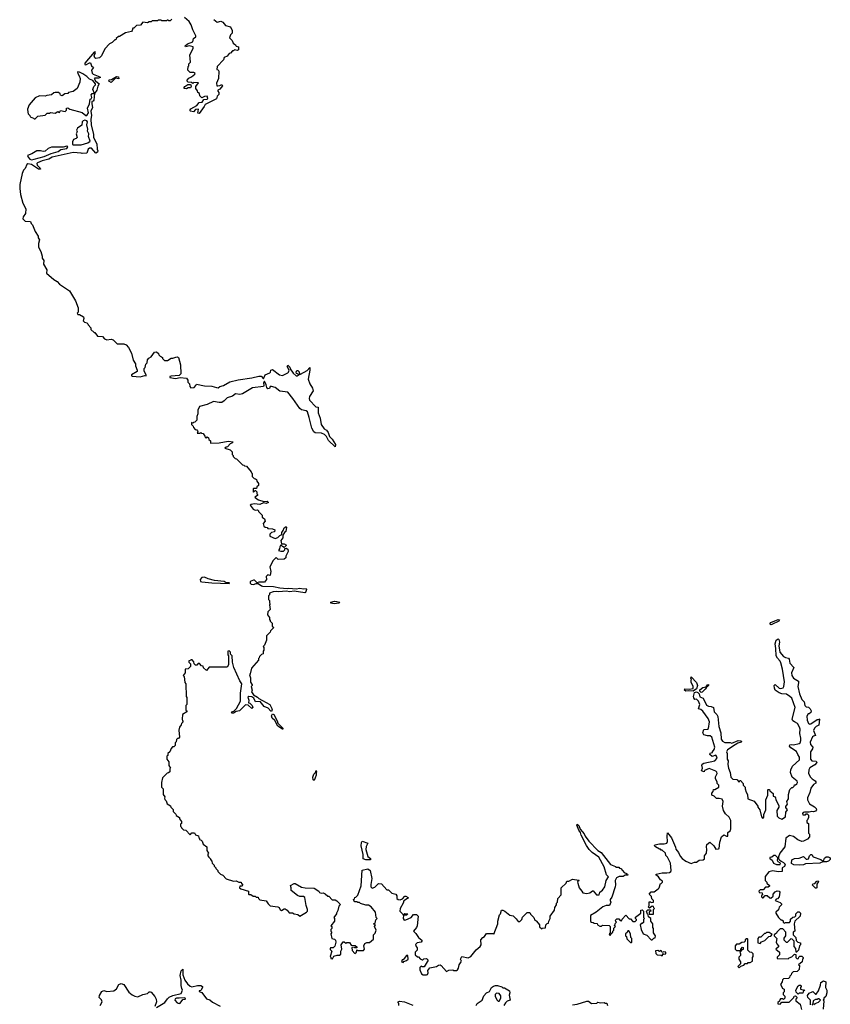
# Model space of a CAD drawing. Extents: x 2535812 to 2752880, y 540738 to 728399.
# Tile 94 of 213: x 2545635 to 2554580, y 706878 to 717744. Entities that reach past the tile are written whole.
import ezdxf

# ---------------------------------------------------------------- set-up
doc = ezdxf.new("R2010")
doc.units = 0

msp = doc.modelspace()

# ---------------------------------------------------------------- linework, layer by layer
at = {"layer": '0CON20XD'}
for points in [[(2547315, 717750), (2547295, 717730), (2547282, 717732), (2547275, 717740), (2547265, 717740), (2547255, 717730), (2547205, 717730), (2547195, 717740), (2547165, 717740), (2547155, 717730), (2547095, 717730), (2547085, 717720), (2547065, 717720), (2547045, 717710), (2546993, 717717), (2546968, 717682), (2546925, 717678), (2546895, 717650), (2546885, 717650), (2546877, 717623), (2546867, 717613), (2546803, 717597), (2546735, 717560), (2546725, 717560), (2546700, 717535), (2546697, 717523), (2546685, 717520), (2546657, 717493), (2546625, 717478), (2546576, 717424), (2546538, 717345), (2546515, 717322), (2546475, 717316), (2546464, 717324), (2546456, 717345), (2546473, 717383), (2546469, 717389), (2546455, 717387), (2546352, 717265), (2546355, 717250), (2546365, 717247), (2546405, 717268), (2546416, 717266), (2546429, 717235), (2546448, 717218), (2546426, 717185), (2546434, 717154), (2546444, 717144), (2546521, 717115), (2546527, 717105), (2546505, 717097), (2546465, 717100), (2546458, 717095), (2546470, 717070), (2546513, 717035), (2546498, 717012), (2546488, 716965), (2546460, 716930), (2546452, 716855), (2546445, 716844), (2546430, 716840), (2546431, 716815), (2546437, 716773), (2546420, 716735), (2546427, 716685), (2546420, 716645), (2546424, 716585), (2546449, 716475), (2546449, 716445), (2546486, 716375), (2546491, 716315), (2546498, 716295), (2546495, 716282), (2546475, 716270), (2546428, 716325), (2546405, 716326), (2546392, 716315), (2546375, 716270), (2546325, 716268), (2546315, 716272), (2546225, 716277), (2545994, 716226), (2545955, 716206), (2545883, 716187), (2545830, 716165), (2545825, 716155), (2545829, 716139), (2545861, 716105), (2545865, 716093), (2545842, 716095), (2545765, 716144), (2545725, 716154), (2545714, 716145), (2545695, 716102), (2545678, 716085), (2545663, 716047), (2545636, 715925), (2545635, 715880), (2545644, 715815), (2545670, 715720), (2545702, 715655), (2545698, 715605), (2545672, 715568), (2545671, 715545), (2545695, 715519), (2545756, 715516), (2545763, 715493), (2545775, 715480), (2545807, 715407), (2545838, 715355), (2545840, 715335), (2545853, 715313), (2545843, 715275), (2545844, 715234), (2545868, 715185), (2545882, 715135), (2545883, 715113), (2545900, 715085), (2545896, 715045), (2545933, 714985), (2545932, 714945), (2546010, 714875), (2546050, 714855), (2546074, 714824), (2546183, 714753), (2546251, 714641), (2546282, 714565), (2546280, 714515), (2546270, 714505), (2546275, 714490), (2546295, 714490), (2546338, 714465), (2546342, 714445), (2546335, 714420), (2546350, 714405), (2546375, 714400), (2546388, 714388), (2546390, 714375), (2546420, 714345), (2546420, 714325), (2546455, 714290), (2546465, 714290), (2546495, 714250), (2546547, 714247), (2546571, 714221), (2546595, 714210), (2546643, 714217), (2546665, 714212), (2546710, 714165), (2546785, 714168), (2546810, 714155), (2546837, 714127), (2546868, 714065), (2546887, 713985), (2546912, 713945), (2546914, 713924), (2546932, 713875), (2546930, 713860), (2546870, 713825), (2546868, 713815), (2546875, 713811), (2546965, 713801), (2547015, 713818), (2547030, 713815), (2547032, 713825), (2547008, 713865), (2547008, 713895), (2547018, 713905), (2547028, 713942), (2547042, 713958), (2547045, 713990), (2547061, 714009), (2547086, 714024), (2547122, 714075), (2547145, 714080), (2547165, 714060), (2547170, 714045), (2547185, 714030), (2547200, 714025), (2547210, 714015), (2547210, 714005), (2547233, 713983), (2547265, 713982), (2547305, 714010), (2547325, 714010), (2547359, 714021), (2547375, 714022), (2547389, 714015), (2547409, 713935), (2547414, 713835), (2547395, 713819), (2547305, 713810), (2547292, 713805), (2547290, 713795), (2547355, 713784), (2547405, 713796), (2547476, 713786), (2547490, 713765), (2547490, 713745), (2547510, 713725), (2547512, 713695), (2547525, 713682), (2547560, 713685), (2547580, 713705), (2547585, 713720), (2547674, 713704), (2547755, 713701), (2547805, 713683), (2547825, 713682), (2547845, 713694), (2547885, 713705), (2547953, 713747), (2548045, 713771), (2548195, 713790), (2548275, 713811), (2548298, 713808), (2548325, 713780), (2548344, 713826), (2548394, 713846), (2548402, 713855), (2548408, 713875), (2548425, 713883), (2548503, 713823), (2548535, 713817), (2548594, 713846), (2548602, 713855), (2548610, 713875), (2548588, 713915), (2548595, 713930), (2548615, 713910), (2548621, 713891), (2548654, 713844), (2548685, 713812), (2548697, 713813), (2548718, 713828), (2548691, 713841), (2548687, 713855), (2548695, 713872), (2548705, 713871), (2548718, 713858), (2548722, 713832), (2548735, 713833), (2548808, 713872), (2548836, 713906), (2548836, 713875), (2548818, 713775), (2548837, 713725), (2548867, 713677), (2548872, 713648), (2548832, 713585), (2548828, 713565), (2548832, 713545), (2548902, 713472), (2548928, 713468), (2548928, 713405), (2548952, 713345), (2548962, 713275), (2548995, 713230), (2549020, 713215), (2549039, 713189), (2549054, 713144), (2549084, 713115), (2549120, 713055), (2549115, 713030), (2549041, 713101), (2549020, 713145), (2548997, 713167), (2548965, 713180), (2548895, 713184), (2548880, 713195), (2548859, 713235), (2548831, 713355), (2548810, 713415), (2548795, 713428), (2548745, 713437), (2548725, 713452), (2548650, 713565), (2548593, 713633), (2548506, 713646), (2548455, 713686), (2548415, 713697), (2548400, 713695), (2548390, 713675), (2548375, 713670), (2548362, 713685), (2548356, 713715), (2548335, 713753), (2548326, 713735), (2548330, 713705), (2548324, 713696), (2548205, 713680)], [(2547777, 717747), (2547815, 717718), (2547855, 717728), (2547876, 717716), (2547905, 717678), (2547960, 717665), (2547978, 717625), (2547980, 717595), (2547960, 717575), (2547950, 717545), (2547978, 717515), (2547990, 717485), (2548018, 717468), (2548022, 717452), (2548050, 717445), (2548048, 717412), (2548035, 717402), (2548005, 717410), (2547995, 717400), (2547985, 717400), (2547960, 717375), (2547945, 717370), (2547925, 717340), (2547892, 717328), (2547885, 717300), (2547813, 717227), (2547810, 717195), (2547825, 717190), (2547832, 717175), (2547828, 717095), (2547807, 717045), (2547810, 717015), (2547823, 717013), (2547844, 717016), (2547865, 717030), (2547872, 717015), (2547843, 716977), (2547820, 716965), (2547820, 716955), (2547832, 716942), (2547832, 716918), (2547815, 716900), (2547805, 716870), (2547682, 716808), (2547672, 716785), (2547615, 716710), (2547602, 716712), (2547608, 716758), (2547575, 716752), (2547552, 716728), (2547520, 716735), (2547512, 716742), (2547525, 716760), (2547588, 716795), (2547615, 716830), (2547650, 716835), (2547666, 716864), (2547702, 716868), (2547710, 716875), (2547705, 716900), (2547673, 716897), (2547645, 716880), (2547622, 716902), (2547618, 716928), (2547602, 716942), (2547598, 716958), (2547580, 716985), (2547580, 717005), (2547608, 717048), (2547555, 717050), (2547545, 717040), (2547532, 717052), (2547494, 717054), (2547484, 717064), (2547484, 717076), (2547500, 717100), (2547532, 717115), (2547566, 717144), (2547570, 717155), (2547555, 717162), (2547515, 717160), (2547490, 717185), (2547493, 717227), (2547500, 717235), (2547503, 717257), (2547520, 717275), (2547512, 717355), (2547548, 717425), (2547550, 717445), (2547505, 717457), (2547465, 717444), (2547460, 717455), (2547485, 717478), (2547545, 717500), (2547552, 717535), (2547577, 717553), (2547580, 717565), (2547545, 717630), (2547528, 717688), (2547505, 717722), (2547455, 717768)], [(2545805, 716650), (2545835, 716680), (2545915, 716690), (2545938, 716712), (2545965, 716712), (2545975, 716720), (2546025, 716712), (2546055, 716730), (2546075, 716720), (2546085, 716740), (2546135, 716730), (2546150, 716745), (2546152, 716768), (2546165, 716772), (2546187, 716757), (2546325, 716718), (2546365, 716687), (2546375, 716688), (2546394, 716716), (2546382, 716768), (2546407, 716815), (2546413, 716865), (2546425, 716872), (2546430, 716885), (2546422, 716915), (2546435, 716931), (2546460, 716930), (2546441, 716975), (2546454, 717006), (2546473, 717025), (2546473, 717035), (2546441, 717071), (2546405, 717089), (2546377, 717117), (2546333, 717145), (2546295, 717163), (2546273, 717167), (2546275, 717150), (2546293, 717123), (2546302, 717095), (2546300, 717055), (2546270, 716985), (2546225, 716950), (2546175, 716940), (2546165, 716930), (2546133, 716927), (2546105, 716902), (2546085, 716910), (2546080, 716925), (2546065, 716940), (2546025, 716940), (2546010, 716935), (2545987, 716913), (2545935, 716908), (2545915, 716898), (2545855, 716902), (2545805, 716880), (2545740, 716805), (2545722, 716755), (2545723, 716723), (2545730, 716705), (2545748, 716688), (2545752, 716672), (2545788, 716658), (2545795, 716650), (2545805, 716650)], [(2546645, 717050), (2546618, 717065), (2546621, 717079), (2546648, 717082), (2546705, 717118), (2546725, 717112), (2546728, 717092), (2546691, 717099), (2546645, 717050)], [(2547475, 716981), (2547450, 716985), (2547449, 716995), (2547457, 717005), (2547490, 717030), (2547515, 717030), (2547524, 717024), (2547527, 717005), (2547519, 716991), (2547495, 716992), (2547475, 716981)], [(2546225, 716362), (2546315, 716363), (2546387, 716383), (2546414, 716405), (2546396, 716455), (2546397, 716485), (2546382, 716515), (2546386, 716535), (2546376, 716585), (2546384, 716615), (2546376, 716626), (2546355, 716634), (2546335, 716628), (2546326, 716615), (2546319, 716581), (2546272, 716545), (2546262, 716525), (2546268, 716505), (2546260, 716485), (2546270, 716445), (2546257, 716433), (2546227, 716423), (2546218, 716395), (2546218, 716368), (2546225, 716362)], [(2545765, 716199), (2545795, 716204), (2545905, 716234), (2545982, 716268), (2546060, 716290), (2546088, 716312), (2546155, 716324), (2546165, 716340), (2546155, 716348), (2546115, 716338), (2545987, 716337), (2545949, 716321), (2545916, 716294), (2545895, 716288), (2545863, 716297), (2545824, 716296), (2545768, 716262), (2545722, 716245), (2545727, 716225), (2545746, 716205), (2545765, 716199)], [(2548205, 713680), (2548095, 713614), (2548065, 713609), (2548015, 713614), (2547985, 713588), (2547925, 713571), (2547892, 713538), (2547865, 713521), (2547835, 713519), (2547775, 713532), (2547705, 713496), (2547620, 713475), (2547602, 713435), (2547600, 713395), (2547590, 713365), (2547590, 713325), (2547568, 713302), (2547552, 713298), (2547545, 713290), (2547532, 713298), (2547530, 713275), (2547548, 713258), (2547552, 713242), (2547572, 713222), (2547588, 713218), (2547598, 713208), (2547600, 713195), (2547592, 713182), (2547625, 713180), (2547635, 713190), (2547642, 713182), (2547658, 713178), (2547678, 713148), (2547682, 713132), (2547695, 713130), (2547705, 713140), (2547718, 713128), (2547722, 713112), (2547740, 713095), (2547742, 713072), (2547835, 713073), (2547935, 713093), (2547990, 713085), (2547975, 713070), (2547957, 713063), (2547929, 713031), (2547913, 713027), (2547900, 713015), (2547958, 712998), (2547980, 712975), (2547980, 712945), (2547990, 712935), (2547992, 712922), (2548013, 712903), (2548028, 712898), (2548095, 712830), (2548108, 712828), (2548115, 712820), (2548138, 712818), (2548190, 712755), (2548192, 712742), (2548200, 712735), (2548202, 712702), (2548222, 712682), (2548238, 712678), (2548248, 712668), (2548252, 712652), (2548270, 712625), (2548270, 712605), (2548252, 712588), (2548248, 712572), (2548215, 712570), (2548210, 712565), (2548210, 712535), (2548215, 712530), (2548232, 712548), (2548238, 712548), (2548250, 712535), (2548252, 712512), (2548260, 712505), (2548258, 712492), (2548230, 712475), (2548250, 712455), (2548270, 712445), (2548328, 712428), (2548365, 712430), (2548380, 712415), (2548355, 712404), (2548325, 712412), (2548285, 712392), (2548225, 712401), (2548190, 712395), (2548180, 712385), (2548212, 712342), (2548235, 712332), (2548260, 712335), (2548270, 712325), (2548270, 712315), (2548310, 712275), (2548310, 712255), (2548338, 712235), (2548342, 712208), (2548320, 712185), (2548330, 712155), (2548343, 712143), (2548365, 712140), (2548375, 712130), (2548426, 712126), (2548450, 712115), (2548448, 712092), (2548415, 712084), (2548395, 712067), (2548394, 712044), (2548455, 712018), (2548485, 712030), (2548505, 712052), (2548528, 712062), (2548528, 712085), (2548542, 712105), (2548554, 712136), (2548575, 712150), (2548580, 712145), (2548570, 712095), (2548556, 712084), (2548540, 712055), (2548537, 712025), (2548518, 711995), (2548525, 711960), (2548555, 711958), (2548580, 711945), (2548555, 711920), (2548535, 711930), (2548515, 711950), (2548504, 711926), (2548503, 711905), (2548490, 711885), (2548515, 711878), (2548545, 711880), (2548560, 711895), (2548562, 711908), (2548575, 711912), (2548595, 711900), (2548598, 711875), (2548570, 711825), (2548570, 711805), (2548555, 711790), (2548488, 711788), (2548465, 711808), (2548431, 711775), (2548397, 711705), (2548407, 711653), (2548400, 711615), (2548395, 711610), (2548375, 711617), (2548355, 711598), (2548360, 711565), (2548335, 711538), (2548275, 711537), (2548255, 711530), (2548225, 711558), (2548215, 711558), (2548180, 711545), (2548180, 711525), (2548190, 711515), (2548215, 711510), (2548245, 711522), (2548265, 711522), (2548303, 711495), (2548315, 711493), (2548435, 711489), (2548505, 711473), (2548585, 711467), (2548605, 711471), (2548685, 711463), (2548725, 711470), (2548765, 711463), (2548795, 711466), (2548801, 711455), (2548787, 711423), (2548781, 711419), (2548665, 711439), (2548615, 711431), (2548575, 711436), (2548495, 711429), (2548466, 711434), (2548431, 711429), (2548390, 711415), (2548390, 711395), (2548380, 711385), (2548380, 711345), (2548390, 711335), (2548392, 711308), (2548400, 711295), (2548390, 711285), (2548400, 711235), (2548372, 711208), (2548370, 711175), (2548390, 711145), (2548390, 711125), (2548400, 711115), (2548400, 711105), (2548420, 711085), (2548422, 711052), (2548440, 711035), (2548402, 710998), (2548400, 710985), (2548360, 710945), (2548360, 710895), (2548338, 710842), (2548320, 710825), (2548330, 710815), (2548330, 710785), (2548320, 710775), (2548320, 710745), (2548302, 710738), (2548282, 710718), (2548278, 710702), (2548270, 710695), (2548270, 710675), (2548193, 710587), (2548180, 710525), (2548170, 710515), (2548182, 710482), (2548183, 710433), (2548200, 710405), (2548200, 710395), (2548190, 710385), (2548202, 710345), (2548192, 710325), (2548215, 710293), (2548259, 710269), (2548275, 710252), (2548397, 710187), (2548421, 710135), (2548415, 710111), (2548405, 710112), (2548376, 710146), (2548333, 710163), (2548289, 710219), (2548236, 710216), (2548218, 710258), (2548195, 710271), (2548164, 710276), (2548153, 710267), (2548162, 710235), (2548160, 710205), (2548175, 710200), (2548200, 710175), (2548208, 710152), (2548198, 710142), (2548158, 710178), (2548128, 710182), (2548060, 710115), (2548022, 710108), (2547995, 710092), (2547972, 710092), (2547985, 710110), (2547998, 710112), (2548029, 710141), (2548072, 710225), (2548073, 710313), (2548088, 710415), (2548066, 710446), (2547997, 710595), (2547982, 710655), (2547980, 710725), (2547962, 710742), (2547960, 710765), (2547945, 710780), (2547930, 710775), (2547930, 710735), (2547940, 710725), (2547940, 710625), (2547925, 710600), (2547725, 710600), (2547695, 710560), (2547662, 710592), (2547658, 710608), (2547642, 710612), (2547618, 710638), (2547605, 710640), (2547588, 710622), (2547575, 710620), (2547560, 710635), (2547558, 710658), (2547538, 710678), (2547525, 710680), (2547518, 710672), (2547502, 710668), (2547502, 710652), (2547520, 710635), (2547520, 710605), (2547495, 710580), (2547462, 710578), (2547460, 710535), (2547440, 710505), (2547450, 710495), (2547458, 710428), (2547470, 710415), (2547472, 710275), (2547480, 710265), (2547480, 710185), (2547470, 710175), (2547470, 710125), (2547480, 710115), (2547480, 710105), (2547430, 710075), (2547428, 710025), (2547430, 710005), (2547440, 709995), (2547422, 709978), (2547418, 709962), (2547400, 709935), (2547392, 709905), (2547400, 709825), (2547388, 709812), (2547375, 709810), (2547365, 709800), (2547360, 709775), (2547350, 709765), (2547350, 709735), (2547335, 709720), (2547322, 709718), (2547305, 709700), (2547290, 709665), (2547270, 709645), (2547270, 709625), (2547260, 709615), (2547260, 709585), (2547280, 709555), (2547280, 709515), (2547300, 709485), (2547290, 709475), (2547290, 709445), (2547278, 709432), (2547262, 709428), (2547212, 709378), (2547200, 709325), (2547200, 709275), (2547220, 709255), (2547220, 709195), (2547237, 709167), (2547232, 709152), (2547238, 709138), (2547250, 709125), (2547262, 709092), (2547298, 709068), (2547302, 709052), (2547328, 709028), (2547330, 709005), (2547358, 708978), (2547362, 708962), (2547398, 708938), (2547400, 708925), (2547420, 708895), (2547420, 708875), (2547410, 708865), (2547410, 708845), (2547418, 708838), (2547420, 708825), (2547442, 708802), (2547468, 708798), (2547515, 708750), (2547535, 708770), (2547565, 708770), (2547575, 708750), (2547608, 708738), (2547610, 708715), (2547618, 708708), (2547620, 708695), (2547638, 708688), (2547648, 708678), (2547660, 708645), (2547700, 708615), (2547700, 708575), (2547720, 708545), (2547710, 708535), (2547710, 708515), (2547722, 708502), (2547740, 708485), (2547740, 708475), (2547757, 708457), (2547760, 708435), (2547780, 708415), (2547782, 708402), (2547800, 708385), (2547800, 708375), (2547820, 708355), (2547820, 708345), (2547850, 708315), (2547875, 708302), (2547914, 708264), (2547995, 708236), (2548025, 708239), (2548055, 708227), (2548080, 708225), (2548082, 708212), (2548096, 708194), (2548085, 708180), (2548065, 708180), (2548060, 708165), (2548075, 708154), (2548160, 708125), (2548160, 708095), (2548165, 708090), (2548185, 708090), (2548213, 708073), (2548235, 708070), (2548245, 708060), (2548265, 708060), (2548270, 708045), (2548285, 708032), (2548355, 708018), (2548378, 707985), (2548400, 707965), (2548485, 707952), (2548498, 707945), (2548511, 707921), (2548525, 707912), (2548555, 707930), (2548565, 707930), (2548586, 707916), (2548608, 707888), (2548645, 707888), (2548665, 707878), (2548705, 707870), (2548725, 707850), (2548800, 707895), (2548810, 707905), (2548810, 707925), (2548797, 707967), (2548782, 708055), (2548767, 708067), (2548725, 708068), (2548699, 708079), (2548632, 708135), (2548632, 708162), (2548622, 708188), (2548665, 708212), (2548675, 708212), (2548745, 708172), (2548785, 708163), (2548885, 708158), (2548935, 708128), (2548945, 708112), (2548963, 708103), (2548985, 708108), (2549007, 708097), (2549035, 708070), (2549045, 708070), (2549082, 708032), (2549115, 708030), (2549135, 708020), (2549168, 707988), (2549170, 707975), (2549158, 707962), (2549147, 707913), (2549130, 707885), (2549130, 707875)], [(2547945, 711523), (2547950, 711525), (2547945, 711528), (2547915, 711530), (2547890, 711545), (2547785, 711556), (2547714, 711574), (2547675, 711592), (2547645, 711588), (2547628, 711565), (2547630, 711545), (2547645, 711542), (2547755, 711529), (2547945, 711523)], [(2549105, 711297), (2549070, 711305), (2549070, 711315), (2549110, 711325), (2549135, 711324), (2549167, 711315), (2549155, 711304), (2549105, 711297)], [(2553925, 711067), (2553912, 711075), (2553925, 711090), (2554005, 711124), (2554019, 711119), (2554013, 711105), (2553935, 711070), (2553925, 711067)], [(2553345, 708592), (2553352, 708598), (2553361, 708669), (2553380, 708725), (2553405, 708748), (2553433, 708733), (2553448, 708732), (2553450, 708775), (2553478, 708795), (2553482, 708815), (2553482, 708905), (2553463, 708943), (2553425, 708980), (2553400, 709015), (2553392, 709065), (2553397, 709115), (2553385, 709140), (2553355, 709150), (2553325, 709150), (2553300, 709175), (2553272, 709185), (2553273, 709207), (2553288, 709225), (2553292, 709248), (2553305, 709250), (2553350, 709275), (2553350, 709295), (2553330, 709315), (2553332, 709332), (2553312, 709365), (2553313, 709387), (2553333, 709425), (2553328, 709438), (2553315, 709450), (2553245, 709480), (2553192, 709458), (2553187, 709443), (2553160, 709455), (2553168, 709485), (2553164, 709516), (2553175, 709533), (2553185, 709540), (2553306, 709564), (2553330, 709595), (2553326, 709615), (2553315, 709626), (2553275, 709614), (2553250, 709635), (2553255, 709650), (2553280, 709655), (2553280, 709665), (2553299, 709691), (2553306, 709714), (2553271, 709825), (2553255, 709840), (2553225, 709839), (2553183, 709853), (2553174, 709874), (2553185, 709910), (2553225, 709913), (2553235, 709920), (2553246, 709995), (2553231, 710031), (2553172, 710112), (2553151, 710131), (2553125, 710140), (2553139, 710185), (2553126, 710225), (2553105, 710247), (2553085, 710242), (2553075, 710260), (2553070, 710275), (2553082, 710318), (2553105, 710328), (2553120, 710320), (2553132, 710305), (2553140, 710270), (2553176, 710256), (2553215, 710180), (2553235, 710169), (2553266, 710166), (2553290, 710155), (2553300, 710105), (2553328, 710075), (2553338, 710055), (2553350, 709945), (2553373, 709875), (2553374, 709805), (2553390, 709780), (2553415, 709768), (2553475, 709767), (2553495, 709758), (2553565, 709790), (2553598, 709785), (2553600, 709775), (2553595, 709770), (2553560, 709760), (2553529, 709741), (2553447, 709685), (2553433, 709665), (2553442, 709645), (2553443, 709585), (2553453, 709565), (2553450, 709525), (2553457, 709485), (2553476, 709436), (2553483, 709385), (2553505, 709362), (2553548, 709358), (2553575, 709330), (2553582, 709348), (2553588, 709348), (2553620, 709315), (2553620, 709295), (2553640, 709275), (2553640, 709255), (2553652, 709218), (2553668, 709195), (2553670, 709145), (2553738, 709118), (2553780, 709065), (2553780, 709055), (2553802, 709025), (2553820, 708945), (2553835, 708930), (2553847, 708943), (2553848, 708972), (2553867, 709025), (2553870, 709135), (2553890, 709185), (2553890, 709245), (2553895, 709250), (2553908, 709248), (2553912, 709232), (2553950, 709205), (2553950, 709175), (2553965, 709170), (2553977, 709157), (2553978, 709135), (2554012, 709072), (2554012, 709055), (2553991, 709015), (2553994, 708955), (2554013, 708935), (2554045, 708922), (2554085, 708948), (2554091, 708999), (2554107, 709025), (2554088, 709048), (2554088, 709062), (2554107, 709085), (2554102, 709115), (2554120, 709145), (2554118, 709192), (2554133, 709247), (2554155, 709270), (2554165, 709270), (2554180, 709285), (2554185, 709300), (2554195, 709300), (2554209, 709311), (2554217, 709325), (2554215, 709340), (2554160, 709385), (2554140, 709435), (2554143, 709467), (2554162, 709505), (2554240, 709575), (2554240, 709605), (2554220, 709635), (2554208, 709668), (2554145, 709708), (2554130, 709725), (2554135, 709740), (2554154, 709746), (2554175, 709743), (2554235, 709757), (2554246, 709765), (2554255, 709790), (2554256, 709815), (2554244, 709865), (2554246, 709915), (2554241, 709935), (2554217, 709975), (2554186, 709996), (2554167, 710007), (2554160, 710025), (2554191, 710155), (2554154, 710255), (2554135, 710276), (2554095, 710299), (2554044, 710304), (2554014, 710314), (2553972, 710345), (2553963, 710365), (2553962, 710395), (2553972, 710408), (2554015, 710367), (2554035, 710363), (2554058, 710372), (2554069, 710385), (2554076, 710435), (2554053, 710575), (2554033, 710645), (2554026, 710666), (2553997, 710697), (2553982, 710725), (2553980, 710805), (2553970, 710855), (2553984, 710896), (2554005, 710910), (2554012, 710902), (2554018, 710875), (2554013, 710835), (2554023, 710765), (2554065, 710717), (2554085, 710704), (2554118, 710698), (2554127, 710687), (2554135, 710642), (2554178, 710595), (2554153, 710535), (2554154, 710505), (2554175, 710477), (2554228, 710445), (2554230, 710425), (2554220, 710385), (2554239, 710305), (2554265, 710242), (2554292, 710215), (2554300, 710175), (2554315, 710162), (2554338, 710158), (2554358, 710138), (2554368, 710118), (2554365, 710100), (2554347, 710083), (2554335, 710082), (2554322, 710058), (2554324, 710015), (2554338, 709978), (2554355, 709970), (2554365, 709973), (2554435, 710020), (2554448, 710022), (2554455, 710030), (2554460, 710025), (2554455, 709960), (2554425, 709943), (2554407, 709925), (2554395, 709900), (2554418, 709845), (2554395, 709838), (2554385, 709828), (2554358, 709772), (2554361, 709745), (2554388, 709715), (2554384, 709696), (2554361, 709665), (2554361, 709585), (2554376, 709566), (2554425, 709562), (2554432, 709545), (2554408, 709522), (2554355, 709487), (2554344, 709465), (2554341, 709425), (2554360, 709385), (2554378, 709365), (2554413, 709343), (2554422, 709332), (2554422, 709318), (2554395, 709302), (2554365, 709262), (2554354, 709216), (2554330, 709155), (2554330, 709135), (2554349, 709089), (2554406, 709056), (2554425, 709040), (2554428, 709025), (2554415, 709010), (2554395, 709002), (2554375, 709007), (2554345, 709000), (2554295, 709000), (2554280, 708995), (2554272, 708985), (2554275, 708970), (2554305, 708970), (2554315, 708980), (2554325, 708980), (2554340, 708965), (2554338, 708938), (2554328, 708912), (2554320, 708905), (2554320, 708885), (2554340, 708875), (2554340, 708765), (2554350, 708755), (2554350, 708725), (2554329, 708701), (2554285, 708677), (2554264, 708674), (2554222, 708692), (2554175, 708730), (2554131, 708739), (2554089, 708711), (2554080, 708615), (2554023, 708547), (2554010, 708505), (2554010, 708485), (2554021, 708471), (2554036, 708456), (2554065, 708444), (2554081, 708425), (2554073, 708397), (2554050, 708385), (2554048, 708342), (2554005, 708340), (2553945, 708352), (2553901, 708339), (2553863, 708287), (2553860, 708245), (2553880, 708225), (2553880, 708215), (2553908, 708188), (2553908, 708182), (2553895, 708170), (2553865, 708170), (2553838, 708142), (2553805, 708140), (2553790, 708125), (2553795, 708110), (2553828, 708108), (2553830, 708085), (2553822, 708078), (2553820, 708065), (2553832, 708052), (2553838, 708052), (2553862, 708078), (2553885, 708080), (2553912, 708052), (2553925, 708050), (2553948, 708072), (2553950, 708095), (2553972, 708118), (2553995, 708132), (2554017, 708127), (2554022, 708115), (2554017, 708063), (2553998, 708042), (2553982, 708038), (2553970, 708025), (2554025, 708000), (2554040, 707985), (2554040, 707975), (2554015, 707950), (2554008, 707922), (2553980, 707895), (2553980, 707885), (2554010, 707835), (2554035, 707810), (2554045, 707810), (2554058, 707798), (2554060, 707785), (2554072, 707772), (2554085, 707780), (2554128, 707782), (2554140, 707795), (2554142, 707818), (2554165, 707840), (2554188, 707842), (2554200, 707855), (2554200, 707875), (2554223, 707897), (2554235, 707900), (2554250, 707885), (2554248, 707852), (2554190, 707795), (2554182, 707765), (2554190, 707685), (2554170, 707675), (2554170, 707645), (2554200, 707615), (2554202, 707582), (2554222, 707562), (2554250, 707555), (2554250, 707535), (2554240, 707525), (2554230, 707475), (2554208, 707452), (2554202, 707452), (2554200, 707495), (2554180, 707515), (2554180, 707575), (2554158, 707598), (2554145, 707600), (2554105, 707560), (2554095, 707560), (2554070, 707585), (2554072, 707608)], [(2553065, 710332), (2553015, 710338), (2552985, 710333), (2552970, 710345), (2552975, 710360), (2553025, 710357), (2553068, 710362), (2553066, 710386), (2553044, 710434), (2553044, 710456), (2553050, 710465), (2553042, 710475), (2553045, 710490), (2553105, 710430), (2553113, 710395), (2553105, 710360), (2553065, 710332)], [(2553155, 710320), (2553142, 710332), (2553141, 710349), (2553175, 710374), (2553210, 710380), (2553225, 710402), (2553236, 710406), (2553237, 710395), (2553225, 710384), (2553210, 710380), (2553212, 710375), (2553200, 710355), (2553165, 710322), (2553155, 710320)], [(2548535, 709914), (2548485, 709946), (2548451, 710011), (2548422, 710035), (2548412, 710062), (2548425, 710084), (2548439, 710075), (2548477, 710007), (2548482, 709982), (2548539, 709925), (2548540, 709915), (2548535, 709914)], [(2548885, 709348), (2548874, 709354), (2548870, 709385), (2548881, 709419), (2548900, 709435), (2548905, 709458), (2548912, 709445), (2548906, 709434), (2548908, 709405), (2548885, 709348)], [(2549130, 707875), (2549102, 707835), (2549110, 707825), (2549110, 707795), (2549070, 707745), (2549080, 707735), (2549080, 707715), (2549070, 707705), (2549070, 707685), (2549080, 707675), (2549070, 707655), (2549080, 707605), (2549108, 707598), (2549120, 707585), (2549122, 707565), (2549112, 707518), (2549095, 707500), (2549065, 707500), (2549060, 707495), (2549062, 707482), (2549080, 707465), (2549060, 707405), (2549068, 707398), (2549070, 707385), (2549085, 707380), (2549102, 707408), (2549138, 707422), (2549165, 707420), (2549178, 707432), (2549180, 707465), (2549188, 707485), (2549182, 707535), (2549205, 707568), (2549217, 707567), (2549235, 707552), (2549245, 707560), (2549275, 707560), (2549292, 707532), (2549337, 707527), (2549358, 707508), (2549355, 707500), (2549335, 707500), (2549325, 707510), (2549300, 707505), (2549302, 707472), (2549335, 707440), (2549350, 707455), (2549355, 707480), (2549365, 707470), (2549428, 707472), (2549440, 707485), (2549432, 707525), (2549445, 707550), (2549465, 707560), (2549495, 707560), (2549540, 707595), (2549540, 707645), (2549558, 707662), (2549568, 707695), (2549552, 707735), (2549560, 707755), (2549540, 707765), (2549558, 707772), (2549565, 707810), (2549580, 707825), (2549570, 707835), (2549560, 707895), (2549512, 707955), (2549485, 707972), (2549455, 707972), (2549395, 707990), (2549385, 708000), (2549365, 708000), (2549355, 708010), (2549335, 708010), (2549322, 708022), (2549320, 708035), (2549328, 708042), (2549332, 708058), (2549345, 708060), (2549367, 708083), (2549402, 708185), (2549415, 708360), (2549475, 708373), (2549501, 708355), (2549521, 708265), (2549511, 708201), (2549511, 708175), (2549525, 708158), (2549555, 708170), (2549595, 708210), (2549628, 708208), (2549685, 708140), (2549705, 708140), (2549740, 708105), (2549785, 708092), (2549797, 708075), (2549798, 708045), (2549810, 708035), (2549835, 708032), (2549859, 708041), (2549885, 708072), (2549895, 708072), (2549920, 708055), (2549916, 708044), (2549875, 708020), (2549866, 707994), (2549833, 707937), (2549830, 707905), (2549858, 707878), (2549865, 707860), (2549885, 707880), (2549917, 707877), (2549905, 707860), (2549870, 707860), (2549866, 707825), (2549877, 707807), (2549895, 707809), (2549955, 707837), (2549982, 707868), (2550015, 707870), (2550032, 707852), (2550021, 707745), (2550013, 707725), (2549982, 707685), (2550008, 707658), (2550034, 707614), (2550072, 707585), (2550072, 707575), (2550065, 707562), (2550020, 707555), (2550003, 707537), (2550010, 707515), (2550022, 707502), (2550022, 707485), (2550020, 707475), (2550000, 707455), (2550000, 707425), (2550025, 707400), (2550035, 707400), (2550055, 707380), (2550075, 707370), (2550085, 707370), (2550095, 707380), (2550125, 707382), (2550142, 707365), (2550098, 707292), (2550075, 707290), (2550065, 707300), (2550052, 707285), (2550052, 707258), (2550070, 707215), (2550087, 707203), (2550125, 707202), (2550135, 707208), (2550142, 707225), (2550138, 707252), (2550161, 707279), (2550236, 707294), (2550255, 707310), (2550275, 707312), (2550286, 707306), (2550345, 707240), (2550370, 707255), (2550415, 707260), (2550425, 707250), (2550455, 707250), (2550465, 707258), (2550478, 707275), (2550483, 707315), (2550508, 707345), (2550510, 707355), (2550498, 707375), (2550514, 707406), (2550585, 707392), (2550613, 707407), (2550672, 707478), (2550717, 707515), (2550727, 707535), (2550725, 707590), (2550744, 707616), (2550763, 707627), (2550785, 707660), (2550858, 707658), (2550868, 707652), (2550912, 707765), (2550912, 707795), (2550930, 707865), (2550942, 707878), (2550953, 707917), (2550967, 707917), (2550990, 707905), (2551043, 707863), (2551080, 707855), (2551113, 707823), (2551135, 707790), (2551155, 707790), (2551177, 707813), (2551182, 707838), (2551235, 707890), (2551265, 707890), (2551272, 707872), (2551310, 707835), (2551320, 707805), (2551335, 707800), (2551358, 707775), (2551370, 707755), (2551372, 707732), (2551395, 707710), (2551405, 707720), (2551438, 707722), (2551440, 707755), (2551455, 707770), (2551470, 707775), (2551473, 707797), (2551488, 707825), (2551488, 707852), (2551538, 707915), (2551540, 707945), (2551560, 707975), (2551560, 707995), (2551570, 708005), (2551573, 708047), (2551610, 708085), (2551610, 708165), (2551666, 708214), (2551672, 708238), (2551695, 708238), (2551735, 708260), (2551805, 708248), (2551807, 708243), (2551792, 708228), (2551793, 708215), (2551809, 708165), (2551838, 708125), (2551848, 708108), (2551895, 708100), (2551925, 708108), (2551955, 708130), (2551965, 708130), (2552000, 708085), (2552030, 708085), (2552038, 708115), (2552065, 708138), (2552092, 708175), (2552106, 708244), (2552132, 708285), (2552112, 708305), (2552084, 708395), (2552025, 708500), (2551953, 708553), (2551918, 708588), (2551890, 708630), (2551832, 708745), (2551824, 708774), (2551805, 708800), (2551784, 708855), (2551785, 708867), (2551805, 708852), (2551820, 708810), (2551865, 708759), (2551874, 708734), (2551915, 708680), (2552014, 708575), (2552052, 708552), (2552155, 708422), (2552208, 708398), (2552215, 708390), (2552245, 708390), (2552255, 708380), (2552268, 708378), (2552305, 708332), (2552331, 708321), (2552342, 708315), (2552345, 708302), (2552315, 708303), (2552293, 708287), (2552251, 708289), (2552222, 708275), (2552207, 708243), (2552211, 708195), (2552207, 708175), (2552169, 708061), (2552152, 708035), (2552150, 708025), (2552158, 708005), (2552145, 707970), (2552105, 707970), (2552070, 707955), (2551995, 707893), (2551935, 707857), (2551933, 707793), (2551943, 707783), (2551965, 707780), (2551973, 707773), (2552008, 707768), (2552010, 707755), (2552035, 707740), (2552055, 707740), (2552065, 707750), (2552138, 707748), (2552150, 707735), (2552152, 707695), (2552150, 707665), (2552142, 707658), (2552140, 707645), (2552155, 707640), (2552162, 707658), (2552180, 707675), (2552180, 707685), (2552190, 707695), (2552192, 707718), (2552210, 707735), (2552200, 707745), (2552210, 707775), (2552220, 707785), (2552212, 707792), (2552210, 707805), (2552225, 707820), (2552245, 707820), (2552262, 707802), (2552275, 707800), (2552282, 707818), (2552325, 707860), (2552362, 707822), (2552375, 707820), (2552402, 707792), (2552425, 707790), (2552440, 707805), (2552440, 707815), (2552430, 707825), (2552432, 707838), (2552488, 707882), (2552490, 707915), (2552505, 707920), (2552520, 707905), (2552520, 707835), (2552530, 707825), (2552520, 707815), (2552518, 707782), (2552505, 707770), (2552492, 707768), (2552480, 707755), (2552493, 707703), (2552514, 707654), (2552555, 707640), (2552605, 707590), (2552615, 707590), (2552632, 707608), (2552648, 707612), (2552650, 707635), (2552630, 707665), (2552630, 707715), (2552620, 707725), (2552620, 707765), (2552600, 707795), (2552600, 707825), (2552572, 707842), (2552570, 707865), (2552562, 707872), (2552550, 707905), (2552565, 707920), (2552595, 707920), (2552600, 707905), (2552582, 707898), (2552582, 707872), (2552628, 707872), (2552630, 707925), (2552640, 707935), (2552632, 707942), (2552628, 707958), (2552615, 707960), (2552585, 707940), (2552570, 707955), (2552580, 707965), (2552582, 708008), (2552595, 708010), (2552605, 708000), (2552630, 708005), (2552630, 708025), (2552612, 708042), (2552608, 708068), (2552580, 708095), (2552602, 708118), (2552635, 708120), (2552679, 708151), (2552690, 708165), (2552705, 708210), (2552715, 708210), (2552730, 708225), (2552728, 708238), (2552705, 708252), (2552683, 708283), (2552653, 708307), (2552660, 708315), (2552725, 708328), (2552775, 708327), (2552804, 708334), (2552820, 708345), (2552823, 708355), (2552816, 708435), (2552785, 708500), (2552765, 708520), (2552760, 708545), (2552725, 708580), (2552715, 708580), (2552705, 708590), (2552695, 708590), (2552650, 708615), (2552640, 708625), (2552642, 708638), (2552695, 708648), (2552745, 708648), (2552775, 708658), (2552783, 708675), (2552779, 708735), (2552785, 708770), (2552826, 708715), (2552872, 708612), (2552875, 708590), (2552904, 708554), (2552925, 708512), (2552947, 708487), (2552987, 708457), (2553045, 708430), (2553083, 708447), (2553102, 708448), (2553133, 708467), (2553177, 708473), (2553190, 708485), (2553193, 708517), (2553212, 708545), (2553217, 708585), (2553212, 708615), (2553218, 708642), (2553252, 708668), (2553296, 708626), (2553315, 708590), (2553345, 708592)], [(2549455, 708472), (2549427, 708485), (2549425, 708530), (2549404, 708625), (2549407, 708663), (2549415, 708680), (2549478, 708658), (2549460, 708620), (2549456, 708585), (2549475, 708508), (2549506, 708486), (2549505, 708474), (2549455, 708472)], [(2554025, 708420), (2554030, 708435), (2554005, 708450), (2553998, 708465), (2554000, 708495), (2553975, 708520), (2553955, 708520), (2553935, 708500), (2553912, 708498), (2553912, 708482), (2553925, 708480), (2553938, 708468), (2553952, 708435), (2553985, 708422), (2554025, 708420)], [(2554245, 708414), (2554177, 708417), (2554152, 708432), (2554156, 708474), (2554185, 708487), (2554235, 708490), (2554285, 708508), (2554315, 708480), (2554325, 708478), (2554338, 708485), (2554350, 708515), (2554365, 708530), (2554375, 708530), (2554390, 708505), (2554475, 708477), (2554495, 708460), (2554505, 708460), (2554515, 708490), (2554533, 708507), (2554557, 708507), (2554580, 708495), (2554580, 708475), (2554561, 708459), (2554538, 708452), (2554498, 708452), (2554465, 708436), (2554307, 708427), (2554285, 708416), (2554245, 708414)], [(2554425, 708160), (2554415, 708160), (2554380, 708195), (2554392, 708208), (2554408, 708212), (2554432, 708238), (2554445, 708240), (2554450, 708235), (2554430, 708205), (2554430, 708165), (2554425, 708160)], [(2554072, 707608), (2554090, 707635), (2554090, 707675), (2554055, 707710), (2554025, 707710), (2553990, 707675), (2553988, 707662), (2553960, 707645), (2553960, 707635), (2553990, 707605), (2553982, 707565), (2553990, 707545), (2554010, 707525), (2554008, 707512), (2553980, 707485), (2554020, 707455), (2554020, 707425), (2553992, 707398), (2553992, 707382), (2554115, 707380), (2554125, 707390), (2554155, 707400), (2554185, 707430), (2554198, 707428), (2554200, 707395), (2554215, 707380), (2554228, 707382), (2554232, 707398), (2554245, 707410), (2554265, 707410), (2554280, 707395), (2554280, 707385), (2554272, 707375), (2554270, 707345), (2554230, 707315), (2554240, 707305), (2554238, 707262), (2554215, 707240), (2554172, 707238), (2554152, 707218), (2554148, 707202), (2554132, 707188), (2554130, 707175), (2554118, 707162), (2554065, 707160), (2554052, 707148), (2554050, 707125), (2554032, 707095), (2554050, 707065), (2554050, 707055), (2554070, 707045), (2554070, 707015), (2554060, 707005), (2554060, 706985), (2554078, 706968), (2554080, 706945), (2554065, 706930), (2554055, 706940), (2554032, 706938), (2554022, 706928), (2554018, 706912), (2554002, 706898), (2554002, 706882), (2554025, 706880), (2554045, 706900), (2554125, 706900), (2554178, 706952), (2554182, 706968), (2554195, 706970), (2554210, 706955), (2554210, 706945), (2554200, 706935), (2554200, 706915), (2554248, 706878), (2554262, 706822)], [(2552385, 707560), (2552390, 707565), (2552390, 707605), (2552380, 707615), (2552377, 707657), (2552358, 707688), (2552345, 707690), (2552338, 707672), (2552320, 707655), (2552320, 707635), (2552330, 707625), (2552335, 707600), (2552375, 707560), (2552385, 707560)], [(2553575, 707280), (2553592, 707298), (2553625, 707310), (2553642, 707328), (2553665, 707330), (2553675, 707340), (2553695, 707340), (2553720, 707355), (2553720, 707395), (2553730, 707405), (2553730, 707435), (2553715, 707450), (2553692, 707452), (2553670, 707475), (2553670, 707595), (2553665, 707600), (2553655, 707600), (2553642, 707588), (2553640, 707575), (2553628, 707562), (2553605, 707560), (2553575, 707540), (2553545, 707540), (2553530, 707525), (2553530, 707485), (2553545, 707470), (2553590, 707470), (2553592, 707488), (2553612, 707508), (2553620, 707505), (2553618, 707482), (2553602, 707478), (2553580, 707455), (2553590, 707435), (2553590, 707415), (2553572, 707398), (2553570, 707375), (2553590, 707345), (2553590, 707325), (2553560, 707295), (2553575, 707280)], [(2553805, 707550), (2553822, 707568), (2553858, 707582), (2553902, 707628), (2553925, 707630), (2553938, 707648), (2553905, 707670), (2553875, 707670), (2553865, 707660), (2553855, 707660), (2553815, 707620), (2553792, 707618), (2553780, 707605), (2553780, 707555), (2553805, 707550)], [(2549865, 707340), (2549875, 707350), (2549905, 707360), (2549920, 707375), (2549918, 707418), (2549902, 707418), (2549878, 707382), (2549865, 707370), (2549855, 707370), (2549850, 707345), (2549865, 707340)], [(2552725, 707412), (2552730, 707415), (2552732, 707438), (2552742, 707432), (2552766, 707434), (2552765, 707452), (2552743, 707457), (2552725, 707450), (2552715, 707470), (2552695, 707462), (2552675, 707470), (2552652, 707468), (2552655, 707440), (2552670, 707425), (2552715, 707420), (2552725, 707412)], [(2547143, 706843), (2547235, 706898), (2547265, 706939), (2547285, 706957), (2547326, 706976), (2547415, 706997), (2547432, 707035), (2547426, 707054), (2547415, 707085), (2547415, 707145), (2547406, 707195), (2547415, 707249), (2547437, 707267), (2547437, 707205), (2547458, 707145), (2547485, 707105), (2547515, 707079), (2547535, 707072), (2547596, 707086), (2547634, 707084), (2547653, 707075), (2547654, 707065), (2547635, 707030), (2547615, 707028), (2547615, 707020), (2547645, 707008), (2547695, 706939), (2547735, 706928), (2547762, 706901), (2547846, 706856)], [(2546524, 706865), (2546546, 706905), (2546539, 706929), (2546512, 706952), (2546514, 706975), (2546541, 707019), (2546565, 707030), (2546595, 707018), (2546675, 707028), (2546703, 707047), (2546729, 707095), (2546755, 707108), (2546785, 707097), (2546841, 707011), (2546875, 706982), (2546906, 706966), (2546938, 706962), (2546995, 706986), (2547044, 706996), (2547065, 707014), (2547075, 707017), (2547085, 707011), (2547126, 706965), (2547141, 706935), (2547144, 706906), (2547128, 706855)], [(2550671, 706865), (2550684, 706885), (2550740, 706925), (2550755, 706970), (2550785, 707003), (2550819, 707021), (2550842, 707065), (2550865, 707077), (2550885, 707087), (2550907, 707087), (2550955, 707070), (2550965, 707060), (2550985, 707058), (2551039, 707025), (2551044, 707005), (2551038, 706978), (2551047, 706925), (2551015, 706914), (2550994, 706896), (2550978, 706865)], [(2554225, 706990), (2554202, 707012), (2554200, 707035), (2554225, 707080), (2554235, 707090), (2554255, 707090), (2554260, 707075), (2554250, 707065), (2554250, 707045), (2554300, 707035), (2554282, 707018), (2554278, 707002), (2554235, 707000), (2554225, 706990)], [(2554362, 706872), (2554360, 706925), (2554332, 706952), (2554330, 706975), (2554345, 707000), (2554380, 707015), (2554388, 707018), (2554415, 706990), (2554425, 706990), (2554450, 707025), (2554472, 707088), (2554475, 707120), (2554505, 707138), (2554530, 707125), (2554528, 707065), (2554540, 707035), (2554540, 707005), (2554530, 706965), (2554510, 706945), (2554510, 706935), (2554500, 706925), (2554510, 706915), (2554501, 706825)], [(2547395, 706886), (2547405, 706889), (2547435, 706930), (2547465, 706933), (2547462, 706945), (2547455, 706950), (2547395, 706944), (2547365, 706947), (2547352, 706938), (2547347, 706925), (2547374, 706895), (2547395, 706886)], [(2550925, 706912), (2550943, 706945), (2550945, 706970), (2550925, 706998), (2550895, 707000), (2550880, 706985), (2550883, 706963), (2550904, 706924), (2550915, 706912), (2550925, 706912)], [(2554400, 706875), (2554412, 706888), (2554448, 706902), (2554470, 706925), (2554455, 706940), (2554445, 706940), (2554435, 706930), (2554415, 706930), (2554390, 706915), (2554388, 706882), (2554375, 706870)], [(2549820, 706865), (2549820, 706885), (2549810, 706895), (2549810, 706905), (2549825, 706912), (2549880, 706905), (2549975, 706868)], [(2551735, 706873), (2551785, 706880), (2551895, 706912), (2551912, 706912), (2551945, 706888), (2552005, 706890), (2552015, 706900), (2552045, 706893), (2552085, 706898), (2552095, 706890), (2552115, 706890), (2552120, 706865)]]:
    msp.add_lwpolyline(points, dxfattribs=at)

doc.saveas('drawing.dxf')
